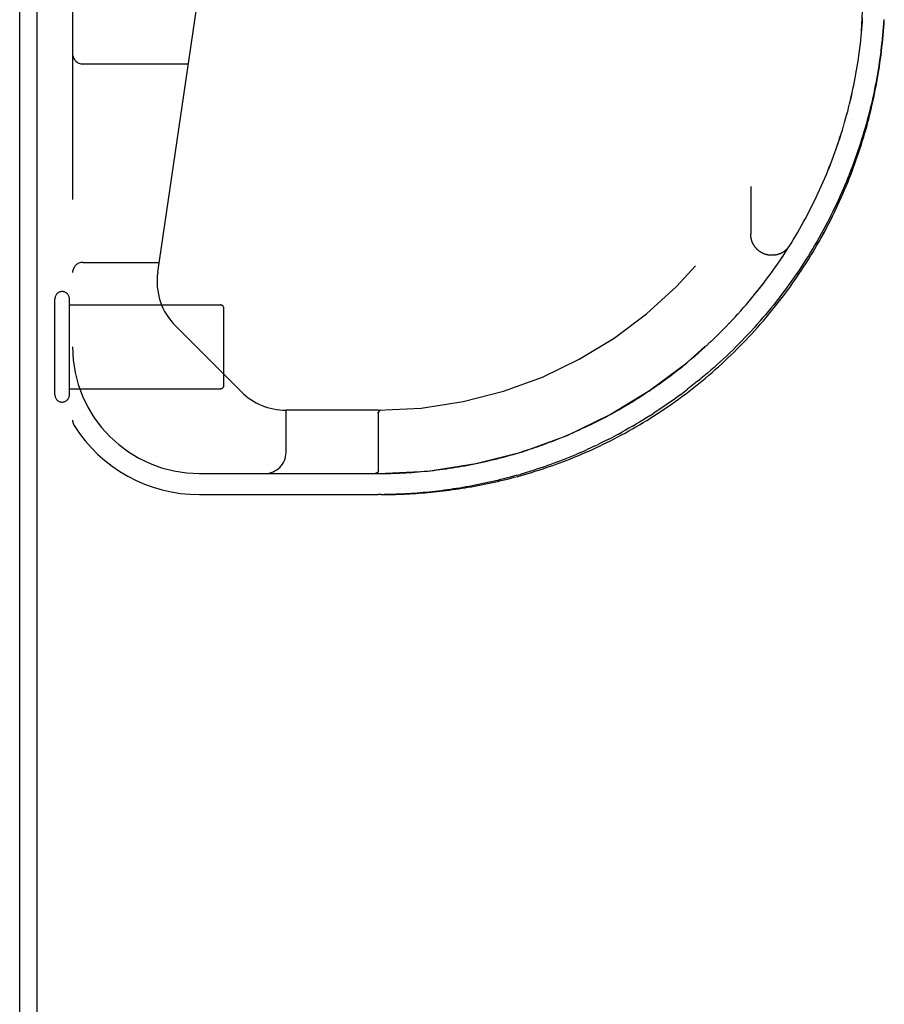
# Model space of a CAD drawing. Header units: inches. Extents: x 0 to 193, y 0 to 125.
# Tile 2 of 256: x 28.86 to 31.42, y 15.15 to 18.06. Entities that reach past the tile are written whole.
import ezdxf

# ---------------------------------------------------------------- set-up
doc = ezdxf.new("R2010")
doc.units = ezdxf.units.IN
doc.header["$LTSCALE"] = 10.635988
doc.header["$MEASUREMENT"] = 0
doc.linetypes.add('HIDDEN', pattern=[0.2, 0.1, -0.1])
doc.layers.get('0').update_dxf_attribs({"linetype": 'CONTINUOUS'})
doc.layers.add('DEFAULT_2', color=8, linetype='HIDDEN')
doc.layers.add('LEFTHAND_DOOR_ASSEMBLY', color=7, linetype='CONTINUOUS')

msp = doc.modelspace()

# ---------------------------------------------------------------- linework, layer by layer
at = {"color": 7, "linetype": 'Continuous'}
msp.add_line((28.9104, 7.3154), (28.9104, 19.0854), dxfattribs=at)
at = {"color": 3, "linetype": 'Continuous'}
msp.add_line((28.8584, 7.4264), (28.8584, 18.9744), dxfattribs=at)
at = {"layer": 'DEFAULT_2', "color": 8, "linetype": 'HIDDEN'}
for p, q in [((28.9624, 16.9544), (28.9624, 17.2384)), ((29.0054, 16.9544), (29.0054, 17.2384)), ((29.0054, 17.2204), (29.4524, 17.2204)), ((29.4624, 16.9824), (29.4624, 17.2104)), ((29.0054, 16.9724), (29.4524, 16.9724))]:
    msp.add_line(p, q, dxfattribs=at)
for centre, radius, start, end in [((28.9839, 17.2384), 0.0215, 360, 180), ((29.4524, 17.2104), 0.01, 360, 90), ((29.4524, 16.9824), 0.01, 270, 0), ((28.9839, 16.9544), 0.0215, 180, 0)]:
    msp.add_arc(centre, radius, start, end, dxfattribs=at)
at = {"layer": 'LEFTHAND_DOOR_ASSEMBLY', "color": 8, "linetype": 'HIDDEN'}
for p, q in [((29.0149, 18.5964), (29.0149, 16.8795)), ((29.2668, 17.3178), (29.45, 18.5646)), ((31.35, 18.0367), (31.3509, 18.0478)), ((31.3509, 18.0478), (31.3517, 18.0588)), ((31.3517, 18.0588), (31.3524, 18.0699)), ((31.3468, 18.0036), (31.348, 18.0147)), ((31.348, 18.0147), (31.349, 18.0257)), ((31.349, 18.0257), (31.35, 18.0368)), ((31.3442, 17.9815), (31.3456, 17.9926)), ((31.3456, 17.9925), (31.3468, 18.0036)), ((31.3397, 17.9483), (31.3413, 17.9594)), ((31.3413, 17.9594), (31.3428, 17.9705)), ((31.3428, 17.9704), (31.3443, 17.9815)), ((29.0449, 17.9339), (29.3574, 17.9339)), ((31.3283, 17.8818), (31.3305, 17.893)), ((31.2957, 17.7491), (31.299, 17.7602)), ((31.2924, 17.738), (31.2957, 17.7492)), ((31.2664, 17.661), (31.2705, 17.672)), ((31.2705, 17.672), (31.2744, 17.683)), ((31.2357, 17.5844), (31.2404, 17.5954)), ((31.0213, 17.5714), (31.0213, 17.4298)), ((31.2261, 17.5628), (31.231, 17.5737)), ((31.2001, 17.5087), (31.2055, 17.5196)), ((31.2055, 17.5195), (31.2108, 17.5304)), ((31.1946, 17.498), (31.2001, 17.5089)), ((31.1716, 17.4553), (31.1776, 17.4661)), ((31.1775, 17.466), (31.1834, 17.4768)), ((31.1834, 17.4768), (31.1891, 17.4874)), ((31.1533, 17.4236), (31.1596, 17.4343)), ((31.1595, 17.4342), (31.1657, 17.4449)), ((31.1656, 17.4447), (31.1717, 17.4555)), ((31.1341, 17.3923), (31.1407, 17.4028)), ((31.1406, 17.4027), (31.1471, 17.4133)), ((31.147, 17.4131), (31.1534, 17.4238)), ((31.1139, 17.3612), (31.1209, 17.3717)), ((31.1208, 17.3715), (31.1276, 17.382)), ((31.1275, 17.3819), (31.1342, 17.3924)), ((29.0449, 17.3464), (29.271, 17.3464)), ((31.1, 17.3407), (31.1072, 17.3511)), ((31.107, 17.3509), (31.1141, 17.3614)), ((31.0785, 17.3105), (31.0858, 17.3206)), ((31.0929, 17.3305), (31.1002, 17.3409)), ((31.0559, 17.2804), (31.0636, 17.2905)), ((31.0635, 17.2903), (31.0711, 17.3004)), ((31.071, 17.3003), (31.0785, 17.3105)), ((31.0326, 17.2509), (31.0406, 17.2608)), ((31.0404, 17.2607), (31.0484, 17.2707)), ((31.0482, 17.2705), (31.0561, 17.2805)), ((31.0084, 17.222), (31.0167, 17.2317)), ((31.0165, 17.2315), (31.0247, 17.2414)), ((31.0246, 17.2412), (31.0327, 17.2511)), ((30.9834, 17.1936), (30.992, 17.2032)), ((30.9918, 17.203), (31.0003, 17.2126)), ((31.0001, 17.2125), (31.0085, 17.2222)), ((30.9576, 17.1659), (30.9665, 17.1753)), ((30.9663, 17.1751), (30.9751, 17.1845)), ((30.9749, 17.1843), (30.9836, 17.1938)), ((29.5134, 16.964), (29.3199, 17.1575)), ((30.9221, 17.1301), (30.9313, 17.1391)), ((30.9311, 17.1389), (30.9402, 17.148)), ((30.94, 17.1478), (30.9491, 17.157)), ((30.9489, 17.1568), (30.9578, 17.1661)), ((30.8948, 17.104), (30.9042, 17.1128)), ((30.904, 17.1126), (30.9133, 17.1215)), ((30.9131, 17.1213), (30.9223, 17.1302)), ((30.8668, 17.0788), (30.8764, 17.0873)), ((30.8762, 17.0871), (30.8857, 17.0957)), ((30.8855, 17.0955), (30.895, 17.1042)), ((30.8286, 17.0464), (30.8385, 17.0545)), ((30.8382, 17.0543), (30.848, 17.0626)), ((30.8478, 17.0624), (30.8575, 17.0707)), ((30.8573, 17.0705), (30.867, 17.0789)), ((30.7896, 17.0156), (30.7997, 17.0233)), ((30.7994, 17.0231), (30.8094, 17.031)), ((30.8092, 17.0308), (30.8192, 17.0387)), ((30.8189, 17.0385), (30.8288, 17.0466)), ((30.75, 16.9864), (30.7602, 16.9937)), ((30.7599, 16.9935), (30.7701, 17.001)), ((30.7699, 17.0008), (30.78, 17.0083)), ((30.7798, 17.0081), (30.7899, 17.0158)), ((30.8642, 16.9944), (30.874, 17.0025)), ((30.7098, 16.9589), (30.7201, 16.9658)), ((30.7199, 16.9656), (30.7302, 16.9726)), ((30.7299, 16.9724), (30.7402, 16.9796)), ((30.74, 16.9794), (30.7502, 16.9866)), ((30.6693, 16.9331), (30.6797, 16.9396)), ((30.6794, 16.9394), (30.6898, 16.946)), ((30.6896, 16.9458), (30.7, 16.9525)), ((30.6997, 16.9523), (30.7101, 16.9591)), ((29.6463, 16.7839), (29.6463, 16.9089)), ((29.9186, 16.9089), (29.6463, 16.9089)), ((29.9251, 16.9089), (29.9254, 16.9089)), ((29.9253, 16.9089), (29.9255, 16.9089)), ((30.619, 16.9037), (30.6292, 16.9095)), ((30.629, 16.9093), (30.6393, 16.9152)), ((30.639, 16.9151), (30.6493, 16.9211)), ((30.6491, 16.921), (30.6594, 16.9272)), ((30.6592, 16.927), (30.6696, 16.9333)), ((29.9186, 16.8986), (29.9186, 16.727)), ((29.921, 16.9044), (29.9198, 16.9027)), ((30.5603, 16.8727), (30.5701, 16.8776)), ((30.5699, 16.8775), (30.5798, 16.8826)), ((30.5796, 16.8825), (30.5896, 16.8877)), ((30.5894, 16.8876), (30.5994, 16.893)), ((30.5992, 16.8929), (30.6093, 16.8983)), ((30.6091, 16.8982), (30.6192, 16.9038)), ((30.7228, 16.8926), (30.7331, 16.8992)), ((30.5122, 16.8498), (30.5219, 16.8542)), ((30.5506, 16.8679), (30.5604, 16.8727)), ((30.6713, 16.8613), (30.6816, 16.8674)), ((30.6301, 16.8383), (30.6198, 16.8328)), ((30.6301, 16.8383), (30.6404, 16.8439)), ((30.3479, 16.7871), (30.3578, 16.7902)), ((30.3577, 16.7902), (30.3676, 16.7934)), ((30.3675, 16.7933), (30.3774, 16.7966)), ((30.3773, 16.7966), (30.3871, 16.8)), ((30.387, 16.7999), (30.3969, 16.8033)), ((30.5581, 16.802), (30.5684, 16.8068)), ((30.3285, 16.7811), (30.3383, 16.7841)), ((30.5174, 16.7835), (30.5072, 16.7791)), ((30.4072, 16.7406), (30.4171, 16.7441)), ((29.3899, 16.7214), (29.9186, 16.7214)), ((29.9065, 16.7214), (29.9059, 16.7214)), ((29.9076, 16.7214), (29.9071, 16.7214)), ((29.9081, 16.7215), (29.9087, 16.7215)), ((29.9086, 16.7215), (29.9092, 16.7215)), ((29.9091, 16.7215), (29.9097, 16.7216)), ((29.9096, 16.7216), (29.9101, 16.7216)), ((29.9101, 16.7216), (29.9105, 16.7217)), ((30.3292, 16.7161), (30.3389, 16.7189)), ((29.3899, 16.6589), (29.9186, 16.6589)), ((29.9275, 16.6589), (29.9186, 16.6589)), ((29.9272, 16.6589), (29.9363, 16.659))]:
    msp.add_line(p, q, dxfattribs=at)
for points in [[(31.4148, 18.0652), (31.4141, 18.0537), (31.4132, 18.0423), (31.4123, 18.0308), (31.4113, 18.0193), (31.4102, 18.0079), (31.409, 17.9964), (31.4077, 17.985), (31.4063, 17.9735), (31.4049, 17.962), (31.4033, 17.9506), (31.4017, 17.9391), (31.3999, 17.9276), (31.3981, 17.9162), (31.3962, 17.9047), (31.3942, 17.8932), (31.3921, 17.8818), (31.3899, 17.8703), (31.3876, 17.8588), (31.3852, 17.8474), (31.3828, 17.8359), (31.3802, 17.8245), (31.3775, 17.813), (31.3748, 17.8016), (31.3719, 17.7902), (31.369, 17.7787), (31.366, 17.7673), (31.3628, 17.7559), (31.3596, 17.7445), (31.3563, 17.7331), (31.3529, 17.7217), (31.3494, 17.7103), (31.3458, 17.6989), (31.3421, 17.6876), (31.3383, 17.6762), (31.3344, 17.6649), (31.3304, 17.6536), (31.3263, 17.6423), (31.3221, 17.631), (31.3178, 17.6197), (31.3135, 17.6084), (31.309, 17.5972), (31.3044, 17.5859), (31.2997, 17.5747), (31.2949, 17.5635), (31.2901, 17.5523), (31.2851, 17.5412), (31.28, 17.53), (31.2748, 17.5189), (31.2695, 17.5078), (31.2642, 17.4968), (31.2587, 17.4857), (31.2531, 17.4747), (31.2474, 17.4637), (31.2416, 17.4527), (31.2358, 17.4418), (31.2298, 17.4309), (31.2237, 17.42), (31.2175, 17.4092), (31.2112, 17.3984), (31.2048, 17.3876), (31.1983, 17.3769), (31.1918, 17.3662), (31.1851, 17.3555), (31.1783, 17.3449), (31.1714, 17.3344), (31.1644, 17.3238), (31.1573, 17.3133), (31.1502, 17.3029), (31.1429, 17.2925), (31.1355, 17.2822), (31.128, 17.2719), (31.1205, 17.2616), (31.1128, 17.2514), (31.105, 17.2413), (31.0972, 17.2312), (31.0892, 17.2212), (31.0812, 17.2113), (31.0731, 17.2014), (31.0649, 17.1915), (31.0565, 17.1818), (31.0482, 17.172), (31.0397, 17.1624), (31.0311, 17.1528), (31.0224, 17.1433), (31.0137, 17.1339), (31.0049, 17.1246), (30.996, 17.1153), (30.987, 17.1061), (30.978, 17.097), (30.9689, 17.088), (30.9597, 17.079), (30.9504, 17.0701), (30.9411, 17.0614), (30.9317, 17.0527), (30.9222, 17.0441), (30.9127, 17.0356), (30.9031, 17.0272), (30.8934, 17.0188), (30.8837, 17.0106), (30.874, 17.0025)], [(31.412, 18.0068), (31.4131, 18.0184), (31.4141, 18.03), (31.415, 18.0416), (31.4158, 18.0532), (31.4165, 18.0648)], [(29.9272, 16.6589), (29.9358, 16.659), (29.9444, 16.6591), (29.953, 16.6593), (29.9616, 16.6595), (29.9702, 16.6597), (29.9788, 16.66), (29.9875, 16.6603), (29.9962, 16.6607), (30.0049, 16.6611), (30.0136, 16.6616), (30.0223, 16.6621), (30.0311, 16.6627), (30.0398, 16.6633), (30.0487, 16.664), (30.0575, 16.6647), (30.0664, 16.6655), (30.0753, 16.6664), (30.0842, 16.6672), (30.0932, 16.6682), (30.1022, 16.6692), (30.1113, 16.6702), (30.1204, 16.6713), (30.1295, 16.6725), (30.1387, 16.6737), (30.1479, 16.675), (30.1572, 16.6764), (30.1665, 16.6778), (30.1758, 16.6793), (30.1852, 16.6808), (30.1947, 16.6824), (30.2042, 16.6841), (30.2137, 16.6859), (30.2233, 16.6877), (30.2329, 16.6896), (30.2426, 16.6916), (30.2523, 16.6937), (30.2621, 16.6958), (30.2719, 16.698), (30.2818, 16.7003), (30.2917, 16.7027), (30.3017, 16.7051), (30.3117, 16.7077), (30.3218, 16.7103), (30.3319, 16.713), (30.342, 16.7159), (30.3522, 16.7188), (30.3625, 16.7217), (30.3728, 16.7248), (30.3831, 16.728), (30.3935, 16.7313), (30.4039, 16.7347), (30.4143, 16.7382), (30.4248, 16.7417), (30.4353, 16.7454), (30.4459, 16.7492), (30.4564, 16.7531), (30.467, 16.7571), (30.4777, 16.7611), (30.4883, 16.7653), (30.499, 16.7696), (30.5097, 16.7741), (30.5204, 16.7786), (30.5312, 16.7832), (30.5419, 16.7879), (30.5527, 16.7928), (30.5634, 16.7977), (30.5742, 16.8028), (30.585, 16.808), (30.5958, 16.8133), (30.6066, 16.8186), (30.6173, 16.8242), (30.6281, 16.8298), (30.6389, 16.8355), (30.6496, 16.8413), (30.6604, 16.8473), (30.6711, 16.8533), (30.6818, 16.8595), (30.6925, 16.8658), (30.7031, 16.8721), (30.7137, 16.8786), (30.7243, 16.8852), (30.7349, 16.8919), (30.7454, 16.8987), (30.7559, 16.9056), (30.7663, 16.9126), (30.7767, 16.9197), (30.7871, 16.9269), (30.7974, 16.9342), (30.8076, 16.9416), (30.8178, 16.9491), (30.828, 16.9567), (30.8381, 16.9644), (30.8481, 16.9721), (30.8581, 16.98), (30.868, 16.988), (30.8778, 16.996), (30.8876, 17.0041), (30.8973, 17.0124), (30.9069, 17.0207), (30.9165, 17.0291), (30.926, 17.0376), (30.9354, 17.0461), (30.9448, 17.0547), (30.954, 17.0635), (30.9632, 17.0723), (30.9723, 17.0811), (30.9814, 17.0901), (30.9903, 17.0991), (30.9992, 17.1082), (31.008, 17.1173), (31.0167, 17.1266), (31.0253, 17.1359), (31.0338, 17.1452), (31.0423, 17.1547), (31.0506, 17.1642), (31.0589, 17.1737), (31.0671, 17.1833), (31.0751, 17.193), (31.0831, 17.2027), (31.091, 17.2125), (31.0989, 17.2224), (31.1066, 17.2323), (31.1142, 17.2422), (31.1217, 17.2523), (31.1292, 17.2623), (31.1365, 17.2724), (31.1438, 17.2826), (31.1509, 17.2928), (31.158, 17.3031), (31.165, 17.3134), (31.1718, 17.3237), (31.1786, 17.3341), (31.1853, 17.3445), (31.1919, 17.355), (31.1984, 17.3655), (31.2048, 17.3761), (31.2111, 17.3867), (31.2173, 17.3973), (31.2234, 17.408), (31.2294, 17.4187), (31.2354, 17.4295), (31.2412, 17.4402), (31.2469, 17.451), (31.2525, 17.4619), (31.2581, 17.4728), (31.2635, 17.4837), (31.2689, 17.4946), (31.2741, 17.5056), (31.2793, 17.5166), (31.2843, 17.5276), (31.2893, 17.5386), (31.2941, 17.5497), (31.2989, 17.5608), (31.3036, 17.5719), (31.3082, 17.5831), (31.3127, 17.5943), (31.3171, 17.6055), (31.3214, 17.6167), (31.3256, 17.6279), (31.3297, 17.6392), (31.3337, 17.6505), (31.3376, 17.6617), (31.3414, 17.6731), (31.3452, 17.6844), (31.3488, 17.6958), (31.3523, 17.7071), (31.3558, 17.7185), (31.3591, 17.7299), (31.3624, 17.7413), (31.3656, 17.7528), (31.3687, 17.7642), (31.3716, 17.7757), (31.3745, 17.7871), (31.3773, 17.7986), (31.38, 17.8101), (31.3826, 17.8216), (31.3852, 17.8331), (31.3876, 17.8447), (31.3899, 17.8562), (31.3922, 17.8677), (31.3943, 17.8793), (31.3964, 17.8908), (31.3984, 17.9024), (31.4003, 17.914), (31.402, 17.9256), (31.4037, 17.9372), (31.4054, 17.9487), (31.4069, 17.9603), (31.4083, 17.9719), (31.4096, 17.9835), (31.4109, 17.9952), (31.412, 18.0068)], [(31.3305, 17.8929), (31.3325, 17.904), (31.3344, 17.9151), (31.3363, 17.9261), (31.3381, 17.9372), (31.3398, 17.9483)], [(31.3305, 17.893), (31.3325, 17.9041), (31.3345, 17.9151), (31.3363, 17.9262), (31.3381, 17.9373)], [(31.2989, 17.7601), (31.3021, 17.7712), (31.3051, 17.7822), (31.3081, 17.7933), (31.3109, 17.8043), (31.3137, 17.8154), (31.3164, 17.8265), (31.3189, 17.8375), (31.3214, 17.8486), (31.3238, 17.8597), (31.3261, 17.8708), (31.3284, 17.8819)], [(31.299, 17.7602), (31.3021, 17.7712), (31.3051, 17.7823), (31.3081, 17.7934), (31.3109, 17.8044), (31.3137, 17.8155), (31.3164, 17.8265), (31.319, 17.8376), (31.3214, 17.8487), (31.3238, 17.8598), (31.3261, 17.8708)], [(31.2781, 17.6939), (31.2818, 17.7049), (31.2854, 17.716), (31.289, 17.727), (31.2924, 17.7381)], [(31.2782, 17.694), (31.2819, 17.705), (31.2855, 17.7161), (31.289, 17.7271)], [(31.2704, 17.6719), (31.2743, 17.6829), (31.2782, 17.694)], [(31.2404, 17.5953), (31.245, 17.6062), (31.2495, 17.6171), (31.2538, 17.6281), (31.2581, 17.639), (31.2623, 17.65), (31.2665, 17.6611)], [(31.2404, 17.5954), (31.245, 17.6063), (31.2495, 17.6173), (31.2539, 17.6282), (31.2582, 17.6391), (31.2624, 17.6501)], [(31.226, 17.5627), (31.2309, 17.5736), (31.2357, 17.5846)], [(31.2107, 17.5302), (31.2159, 17.541), (31.221, 17.5519), (31.2261, 17.5628)], [(31.2108, 17.5304), (31.216, 17.5412), (31.2211, 17.552)], [(31.1833, 17.4766), (31.189, 17.4873), (31.1946, 17.4981)], [(30.8381, 16.9643), (30.8481, 16.9721), (30.8581, 16.98), (30.868, 16.988), (30.8778, 16.996), (30.8876, 17.0041), (30.8973, 17.0124), (30.9069, 17.0207), (30.9165, 17.0291), (30.926, 17.0375), (30.9354, 17.0461), (30.9448, 17.0547), (30.954, 17.0635), (30.9632, 17.0723), (30.9723, 17.0811), (30.9814, 17.0901), (30.9903, 17.0991), (30.9992, 17.1082), (31.008, 17.1173), (31.0167, 17.1266), (31.0253, 17.1359), (31.0338, 17.1452), (31.0423, 17.1547), (31.0506, 17.1642), (31.0589, 17.1737), (31.067, 17.1833), (31.0751, 17.193), (31.0831, 17.2027), (31.091, 17.2125), (31.0988, 17.2224), (31.1066, 17.2323), (31.1142, 17.2422), (31.1217, 17.2523), (31.1292, 17.2623), (31.1365, 17.2724), (31.1438, 17.2826), (31.1509, 17.2928), (31.158, 17.3031), (31.165, 17.3134), (31.1718, 17.3237), (31.1786, 17.3341), (31.1853, 17.3445), (31.1919, 17.355), (31.1984, 17.3655), (31.2048, 17.3761), (31.2111, 17.3867), (31.2173, 17.3973), (31.2234, 17.408), (31.2294, 17.4187), (31.2354, 17.4294), (31.2412, 17.4402), (31.2469, 17.451), (31.2525, 17.4619), (31.2581, 17.4728), (31.2635, 17.4837)], [(31.1368, 17.3967), (31.1363, 17.3958), (31.1357, 17.3948), (31.135, 17.3939), (31.1344, 17.393), (31.1337, 17.3921), (31.133, 17.3912), (31.1323, 17.3903), (31.1316, 17.3894), (31.1308, 17.3886), (31.13, 17.3877), (31.1293, 17.3869), (31.1285, 17.3861), (31.1277, 17.3853), (31.1269, 17.3845), (31.126, 17.3837), (31.1252, 17.3829), (31.1243, 17.3822), (31.1234, 17.3814), (31.1226, 17.3807), (31.1217, 17.38), (31.1207, 17.3794), (31.1198, 17.3787), (31.1189, 17.378), (31.1179, 17.3774), (31.117, 17.3768), (31.116, 17.3762), (31.115, 17.3756), (31.114, 17.3751), (31.113, 17.3745), (31.112, 17.374), (31.111, 17.3735), (31.11, 17.373), (31.1089, 17.3726), (31.1079, 17.3721), (31.1068, 17.3717), (31.1058, 17.3713), (31.1047, 17.3709), (31.1036, 17.3705), (31.1025, 17.3702), (31.1014, 17.3698), (31.1004, 17.3695), (31.0993, 17.3692), (31.0981, 17.369), (31.097, 17.3687), (31.0959, 17.3685), (31.0948, 17.3683), (31.0937, 17.3681), (31.0926, 17.3679), (31.0914, 17.3678), (31.0903, 17.3676), (31.0892, 17.3675), (31.088, 17.3674), (31.0869, 17.3674), (31.0858, 17.3673), (31.0846, 17.3673), (31.0835, 17.3673), (31.0823, 17.3673), (31.0812, 17.3674), (31.0801, 17.3674), (31.0789, 17.3675), (31.0778, 17.3676), (31.0767, 17.3677), (31.0755, 17.3679), (31.0744, 17.368), (31.0733, 17.3682), (31.0722, 17.3684), (31.071, 17.3686), (31.0699, 17.3689), (31.0688, 17.3691), (31.0677, 17.3694), (31.0666, 17.3697), (31.0655, 17.37), (31.0644, 17.3704), (31.0634, 17.3707), (31.0623, 17.3711), (31.0612, 17.3715), (31.0602, 17.372), (31.0591, 17.3724), (31.0581, 17.3729), (31.057, 17.3733), (31.056, 17.3738), (31.055, 17.3743), (31.054, 17.3749), (31.053, 17.3754), (31.052, 17.376), (31.051, 17.3766), (31.0501, 17.3772), (31.0491, 17.3778), (31.0482, 17.3785), (31.0473, 17.3791), (31.0463, 17.3798), (31.0454, 17.3805), (31.0446, 17.3812), (31.0437, 17.3819), (31.0428, 17.3827), (31.042, 17.3834), (31.0411, 17.3842), (31.0403, 17.385), (31.0395, 17.3858), (31.0387, 17.3866), (31.0379, 17.3874), (31.0371, 17.3883), (31.0364, 17.3891), (31.0357, 17.39), (31.0349, 17.3909), (31.0342, 17.3918), (31.0336, 17.3927), (31.0329, 17.3936), (31.0322, 17.3945), (31.0316, 17.3955), (31.031, 17.3964), (31.0304, 17.3974), (31.0298, 17.3984), (31.0292, 17.3994), (31.0287, 17.4004), (31.0282, 17.4014), (31.0277, 17.4024), (31.0272, 17.4034), (31.0267, 17.4045), (31.0263, 17.4055), (31.0258, 17.4066), (31.0254, 17.4076), (31.025, 17.4087), (31.0246, 17.4098), (31.0243, 17.4109), (31.024, 17.4119), (31.0236, 17.413), (31.0233, 17.4141), (31.0231, 17.4152), (31.0228, 17.4163), (31.0226, 17.4175), (31.0224, 17.4186), (31.0222, 17.4197), (31.022, 17.4208), (31.0218, 17.422), (31.0217, 17.4231), (31.0216, 17.4242), (31.0215, 17.4254), (31.0214, 17.4265), (31.0214, 17.4276), (31.0214, 17.4288), (31.0213, 17.4298)], [(31.0784, 17.3103), (31.0857, 17.3204), (31.093, 17.3307)], [(30.8642, 16.9944), (30.8543, 16.9865), (30.8444, 16.9786), (30.8344, 16.9709)], [(30.8144, 16.9557), (30.8245, 16.9633), (30.8344, 16.9709)], [(29.9358, 16.659), (29.9444, 16.6591), (29.953, 16.6593), (29.9616, 16.6595), (29.9702, 16.6597), (29.9788, 16.66), (29.9875, 16.6603), (29.9962, 16.6607), (30.0049, 16.6611), (30.0136, 16.6616), (30.0223, 16.6621), (30.0311, 16.6627), (30.0398, 16.6633), (30.0487, 16.664), (30.0575, 16.6647), (30.0664, 16.6655), (30.0753, 16.6664), (30.0842, 16.6672), (30.0932, 16.6682), (30.1022, 16.6692), (30.1113, 16.6702), (30.1204, 16.6713), (30.1295, 16.6725), (30.1387, 16.6737), (30.1479, 16.675), (30.1572, 16.6764), (30.1665, 16.6778), (30.1758, 16.6793), (30.1852, 16.6808), (30.1947, 16.6824), (30.2042, 16.6841), (30.2137, 16.6859), (30.2233, 16.6877), (30.2329, 16.6896), (30.2426, 16.6916), (30.2523, 16.6937), (30.2621, 16.6958), (30.2719, 16.698), (30.2818, 16.7003), (30.2917, 16.7027), (30.3017, 16.7051), (30.3117, 16.7077), (30.3218, 16.7103), (30.3319, 16.713), (30.342, 16.7158), (30.3522, 16.7188), (30.3625, 16.7217), (30.3728, 16.7248), (30.3831, 16.728), (30.3935, 16.7313), (30.4039, 16.7347), (30.4143, 16.7382), (30.4248, 16.7417), (30.4353, 16.7454), (30.4458, 16.7492), (30.4564, 16.7531), (30.467, 16.7571), (30.4777, 16.7611), (30.4883, 16.7653), (30.499, 16.7696), (30.5097, 16.7741), (30.5204, 16.7786), (30.5312, 16.7832), (30.5419, 16.7879), (30.5527, 16.7928), (30.5634, 16.7977), (30.5742, 16.8028), (30.585, 16.808), (30.5958, 16.8133), (30.6066, 16.8186), (30.6173, 16.8242), (30.6281, 16.8298), (30.6389, 16.8355), (30.6496, 16.8413), (30.6604, 16.8473), (30.6711, 16.8533), (30.6818, 16.8595), (30.6925, 16.8658), (30.7031, 16.8721), (30.7137, 16.8786), (30.7243, 16.8852), (30.7349, 16.8919), (30.7454, 16.8987), (30.7559, 16.9056), (30.7663, 16.9126), (30.7767, 16.9197), (30.7871, 16.9269), (30.7974, 16.9342), (30.8076, 16.9416), (30.8178, 16.9491), (30.828, 16.9567)], [(30.8144, 16.9557), (30.8044, 16.9483), (30.7943, 16.941), (30.7841, 16.9337), (30.774, 16.9266), (30.7638, 16.9196), (30.7536, 16.9127), (30.7433, 16.9059), (30.7331, 16.8992)], [(29.9199, 16.9027), (29.921, 16.9044), (29.9212, 16.9047), (29.9214, 16.905), (29.9216, 16.9053), (29.9218, 16.9056), (29.922, 16.9059), (29.9222, 16.9061), (29.9224, 16.9064), (29.9226, 16.9066), (29.9227, 16.9069)], [(29.9227, 16.9069), (29.9225, 16.9067), (29.9224, 16.9064), (29.9222, 16.9062), (29.922, 16.9059), (29.9218, 16.9056), (29.9216, 16.9053), (29.9214, 16.905), (29.921, 16.9044)], [(29.9227, 16.9069), (29.9229, 16.9071), (29.9231, 16.9073), (29.9233, 16.9075), (29.9234, 16.9077), (29.9236, 16.9078), (29.9237, 16.908), (29.9239, 16.9081), (29.9241, 16.9083), (29.9242, 16.9084), (29.9244, 16.9085), (29.9245, 16.9086), (29.9247, 16.9087), (29.9248, 16.9088), (29.925, 16.9088), (29.9251, 16.9089), (29.9252, 16.9089)], [(29.9251, 16.9089), (29.925, 16.9089), (29.9249, 16.9088), (29.9247, 16.9088), (29.9246, 16.9087), (29.9244, 16.9086), (29.9243, 16.9085), (29.9241, 16.9084), (29.924, 16.9083), (29.9238, 16.9081), (29.9237, 16.908), (29.9235, 16.9078), (29.9234, 16.9077), (29.9232, 16.9075), (29.9231, 16.9073), (29.9229, 16.9071), (29.9227, 16.9069)], [(29.9186, 16.8986), (29.9186, 16.8988), (29.9186, 16.8991), (29.9186, 16.8993), (29.9187, 16.8995), (29.9187, 16.8997), (29.9187, 16.9), (29.9188, 16.9002), (29.9188, 16.9004), (29.9189, 16.9006), (29.9189, 16.9008), (29.919, 16.901), (29.9191, 16.9012), (29.9191, 16.9014), (29.9192, 16.9016), (29.9193, 16.9018), (29.9194, 16.902), (29.9195, 16.9022), (29.9196, 16.9023), (29.9197, 16.9025), (29.9198, 16.9027)], [(29.9199, 16.9027), (29.9197, 16.9025), (29.9196, 16.9024), (29.9195, 16.9022), (29.9194, 16.902), (29.9193, 16.9018), (29.9192, 16.9016), (29.9192, 16.9014)], [(30.7228, 16.8926), (30.7125, 16.8861), (30.7022, 16.8798), (30.6919, 16.8735), (30.6816, 16.8674)], [(30.3969, 16.8033), (30.4066, 16.8068), (30.4163, 16.8103), (30.4259, 16.814), (30.4355, 16.8176), (30.4451, 16.8214), (30.4547, 16.8252), (30.4643, 16.8291), (30.4739, 16.833), (30.4834, 16.8371), (30.493, 16.8412), (30.5026, 16.8455), (30.5123, 16.8498)], [(30.5218, 16.8542), (30.5314, 16.8586), (30.541, 16.8632), (30.5507, 16.8679)], [(30.5219, 16.8542), (30.5315, 16.8587), (30.5411, 16.8633)], [(30.6713, 16.8613), (30.661, 16.8554), (30.6507, 16.8496), (30.6404, 16.8439)], [(30.3968, 16.8033), (30.4065, 16.8068), (30.4162, 16.8103), (30.4258, 16.8139), (30.4355, 16.8176), (30.4451, 16.8213), (30.4547, 16.8252), (30.4643, 16.8291)], [(30.4739, 16.833), (30.4835, 16.8371), (30.493, 16.8412), (30.5026, 16.8455)], [(30.5992, 16.8221), (30.5889, 16.8169), (30.5786, 16.8118), (30.5684, 16.8068)], [(30.5992, 16.8221), (30.6095, 16.8274), (30.6198, 16.8328)], [(30.5174, 16.7835), (30.5275, 16.788), (30.5377, 16.7925)], [(30.5581, 16.802), (30.5479, 16.7972), (30.5377, 16.7925)], [(30.204, 16.75), (30.2134, 16.752), (30.2229, 16.754), (30.2323, 16.7561), (30.2418, 16.7582), (30.2514, 16.7605), (30.2609, 16.7628), (30.2705, 16.7652), (30.2802, 16.7676)], [(30.204, 16.75), (30.2135, 16.752), (30.2229, 16.754), (30.2324, 16.7561), (30.2419, 16.7583), (30.2515, 16.7605), (30.261, 16.7628), (30.2706, 16.7652)], [(30.2801, 16.7676), (30.2897, 16.7702), (30.2994, 16.7728), (30.309, 16.7755), (30.3187, 16.7782), (30.3285, 16.7811)], [(30.2802, 16.7676), (30.2898, 16.7702), (30.2994, 16.7728), (30.3091, 16.7755), (30.3188, 16.7783)], [(30.3284, 16.7811), (30.3382, 16.784), (30.348, 16.7871)], [(30.4469, 16.7549), (30.4569, 16.7587), (30.4669, 16.7626), (30.4769, 16.7666), (30.487, 16.7707), (30.4971, 16.7748), (30.5072, 16.7791)], [(29.9186, 16.7214), (29.9277, 16.7214), (29.9368, 16.7215), (29.9459, 16.7217), (29.955, 16.7219), (29.9641, 16.7221), (29.9732, 16.7224), (29.9823, 16.7228), (29.9914, 16.7232), (30.0005, 16.7237), (30.0096, 16.7243), (30.0187, 16.7249), (30.0279, 16.7256), (30.037, 16.7263), (30.0462, 16.7271), (30.0553, 16.7279), (30.0645, 16.7288), (30.0737, 16.7298), (30.0829, 16.7308), (30.0921, 16.7319), (30.1014, 16.7331), (30.1106, 16.7343), (30.1199, 16.7356)], [(29.9277, 16.7214), (29.9368, 16.7215), (29.9459, 16.7217), (29.955, 16.7219), (29.9641, 16.7221), (29.9732, 16.7224), (29.9823, 16.7228), (29.9914, 16.7232), (30.0005, 16.7237), (30.0096, 16.7243), (30.0188, 16.7249), (30.0279, 16.7256), (30.037, 16.7263), (30.0462, 16.7271), (30.0554, 16.7279), (30.0645, 16.7288), (30.0737, 16.7298), (30.0829, 16.7308), (30.0922, 16.7319), (30.1014, 16.7331), (30.1106, 16.7343)], [(30.1199, 16.7356), (30.1291, 16.7369), (30.1384, 16.7383), (30.1477, 16.7398), (30.1571, 16.7413)], [(30.1199, 16.7356), (30.1292, 16.7369), (30.1385, 16.7383), (30.1478, 16.7398)], [(30.1571, 16.7413), (30.1664, 16.7429), (30.1758, 16.7446), (30.1851, 16.7463), (30.1945, 16.7481), (30.204, 16.75)], [(30.1571, 16.7413), (30.1665, 16.7429), (30.1758, 16.7446), (30.1852, 16.7463), (30.1946, 16.7482)], [(30.4072, 16.7406), (30.3973, 16.7373), (30.3875, 16.734), (30.3777, 16.7308), (30.368, 16.7277), (30.3582, 16.7247), (30.3485, 16.7218), (30.3389, 16.7189)], [(30.4469, 16.7549), (30.4369, 16.7512), (30.427, 16.7476), (30.4171, 16.7441)], [(29.9059, 16.7214), (29.9064, 16.7214), (29.9071, 16.7214)], [(29.907, 16.7214), (29.9076, 16.7214), (29.9082, 16.7215)], [(29.9186, 16.727), (29.9186, 16.7269), (29.9186, 16.7267), (29.9186, 16.7266), (29.9186, 16.7264), (29.9185, 16.7263), (29.9185, 16.7261), (29.9185, 16.726), (29.9184, 16.7259), (29.9184, 16.7257), (29.9183, 16.7256), (29.9182, 16.7255), (29.9182, 16.7253), (29.9181, 16.7252), (29.918, 16.7251), (29.9179, 16.725), (29.9178, 16.7248), (29.9177, 16.7247), (29.9176, 16.7246), (29.9175, 16.7245), (29.9174, 16.7244), (29.9173, 16.7242), (29.9171, 16.7241), (29.917, 16.724), (29.9169, 16.7239), (29.9167, 16.7238), (29.9165, 16.7237), (29.9164, 16.7236), (29.9162, 16.7234), (29.916, 16.7233), (29.9158, 16.7232), (29.9156, 16.7231), (29.9154, 16.723), (29.9151, 16.7229), (29.9149, 16.7228), (29.9146, 16.7227), (29.9144, 16.7226), (29.9141, 16.7225), (29.9138, 16.7224), (29.9135, 16.7223), (29.9132, 16.7222), (29.9129, 16.7222), (29.9125, 16.7221), (29.9122, 16.722), (29.9118, 16.7219), (29.9114, 16.7218), (29.911, 16.7218), (29.9106, 16.7217)], [(30.3292, 16.7161), (30.3196, 16.7134), (30.31, 16.7108), (30.3004, 16.7083), (30.2909, 16.7058), (30.2814, 16.7034), (30.272, 16.7011), (30.2625, 16.6988), (30.2531, 16.6966), (30.2437, 16.6945), (30.2343, 16.6925), (30.225, 16.6905), (30.2157, 16.6886), (30.2064, 16.6867), (30.1972, 16.685), (30.1879, 16.6832), (30.1787, 16.6816), (30.1695, 16.68), (30.1604, 16.6785), (30.1512, 16.677), (30.1421, 16.6756), (30.133, 16.6743), (30.1239, 16.673), (30.1148, 16.6718), (30.1058, 16.6706), (30.0968, 16.6695), (30.0878, 16.6685), (30.0788, 16.6675), (30.0698, 16.6665), (30.0608, 16.6656), (30.0519, 16.6648), (30.0429, 16.664), (30.034, 16.6633), (30.0251, 16.6627), (30.0162, 16.6621), (30.0073, 16.6615), (29.9984, 16.661), (29.9895, 16.6606), (29.9806, 16.6602), (29.9718, 16.6598), (29.9629, 16.6596), (29.954, 16.6593), (29.9452, 16.6591), (29.9363, 16.659)]]:
    msp.add_lwpolyline(points, dxfattribs=at)
for centre, radius, start, end in [((29.9186, 18.1579), 1.4365, 270, 360), ((29.9186, 18.1579), 1.249, 270, 360), ((29.0449, 17.9639), 0.03, 180, 270), ((29.0449, 17.3164), 0.03, 90, 180), ((29.4528, 17.2904), 0.188, 171.6394, 225), ((29.3899, 17.0964), 0.375, 180, 270), ((29.6463, 17.0969), 0.188, 225, 270), ((29.0449, 16.8795), 0.03, 180, 212.1535), ((29.3899, 17.0964), 0.4375, 212.1535, 270), ((29.5838, 16.7839), 0.0625, 270, 360)]:
    msp.add_arc(centre, radius, start, end, dxfattribs=at)

doc.saveas('drawing.dxf')
